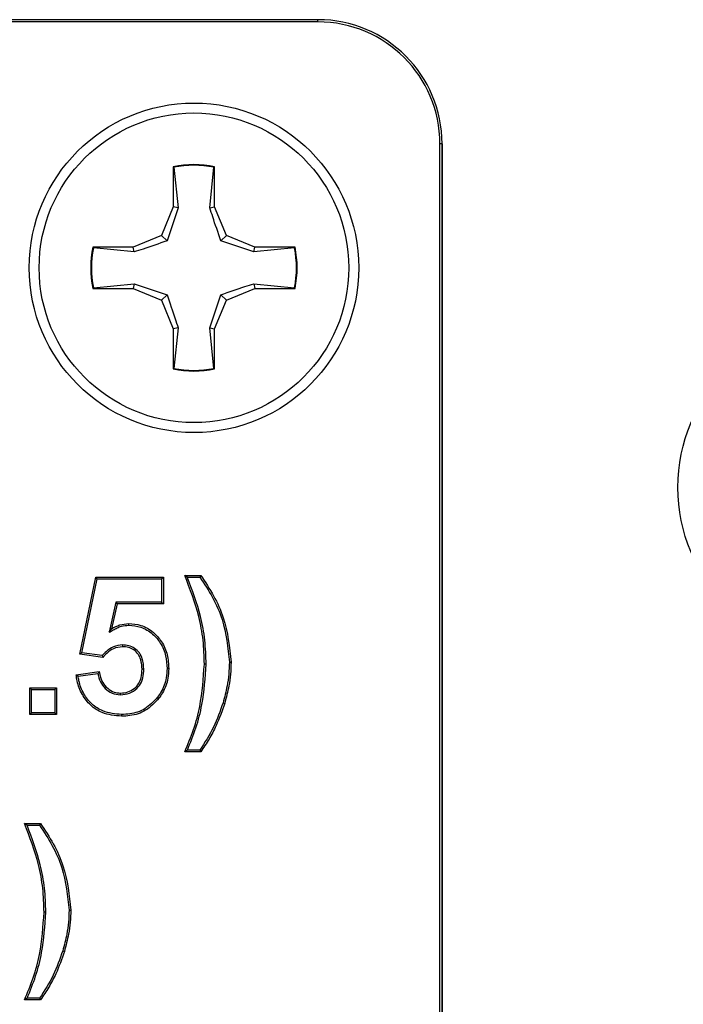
# Model space of a CAD drawing. Header units: inches. Extents: x 0.3 to 33.8, y 0.2 to 21.7.
# Tile 19 of 192: x 12.5065 to 12.5734, y 6.4587 to 6.5579. Entities that reach past the tile are written whole.
import ezdxf

# ---------------------------------------------------------------- set-up
doc = ezdxf.new("R2010")
doc.units = ezdxf.units.IN
doc.header["$MEASUREMENT"] = 0

msp = doc.modelspace()

# ---------------------------------------------------------------- linework, layer by layer
at = {"color": 7, "linetype": 'Continuous', "lineweight": 25}
for p, q in [((12.53656499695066, 6.557917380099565), (12.23656499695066, 6.557917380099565)), ((12.53656499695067, 6.557917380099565), (12.23656499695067, 6.557917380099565)), ((12.53656499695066, 6.557699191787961), (12.53656499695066, 6.557917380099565)), ((12.53656499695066, 6.557699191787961), (12.23656499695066, 6.557699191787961)), ((12.54884680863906, 6.320417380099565), (12.54884680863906, 6.545417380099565)), ((12.54906499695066, 6.545417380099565), (12.54884680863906, 6.545417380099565)), ((12.54906499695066, 6.320417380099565), (12.54906499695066, 6.545417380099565)), ((12.54906499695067, 6.545417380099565), (12.54906499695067, 6.320417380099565)), ((12.52198499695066, 6.543107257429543), (12.52198499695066, 6.539052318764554)), ((12.5220528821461, 6.543051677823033), (12.52198499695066, 6.543107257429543)), ((12.5220528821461, 6.543051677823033), (12.52246389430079, 6.538957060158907)), ((12.52566609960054, 6.538957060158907), (12.52607711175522, 6.543051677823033)), ((12.52607711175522, 6.543051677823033), (12.52614499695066, 6.543107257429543)), ((12.52614499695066, 6.539052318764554), (12.52614499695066, 6.543107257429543)), ((12.52198499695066, 6.539052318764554), (12.52079733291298, 6.536185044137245)), ((12.52246389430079, 6.538957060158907), (12.52134933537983, 6.535633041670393)), ((12.52246389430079, 6.538957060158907), (12.52198499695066, 6.539052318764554)), ((12.52566609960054, 6.538957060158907), (12.52614499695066, 6.539052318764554)), ((12.52733266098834, 6.536185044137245), (12.52614499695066, 6.539052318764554)), ((12.52079733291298, 6.536185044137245), (12.51793005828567, 6.534997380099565)), ((12.52134933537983, 6.535633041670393), (12.52079733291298, 6.536185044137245)), ((12.52678065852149, 6.535633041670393), (12.52733266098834, 6.536185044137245)), ((12.53019993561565, 6.534997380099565), (12.52733266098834, 6.536185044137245)), ((12.5139306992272, 6.534929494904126), (12.51387511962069, 6.534997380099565)), ((12.51793005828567, 6.534997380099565), (12.51387511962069, 6.534997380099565)), ((12.51802531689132, 6.534518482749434), (12.5139306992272, 6.534929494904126)), ((12.51802531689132, 6.534518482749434), (12.51793005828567, 6.534997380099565)), ((12.53010467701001, 6.534518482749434), (12.52678065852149, 6.535633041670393)), ((12.53010467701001, 6.534518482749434), (12.53019993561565, 6.534997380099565)), ((12.53419929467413, 6.534929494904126), (12.53010467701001, 6.534518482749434)), ((12.53425487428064, 6.534997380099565), (12.53019993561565, 6.534997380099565)), ((12.53419929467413, 6.534929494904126), (12.53425487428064, 6.534997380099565)), ((12.5139306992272, 6.530905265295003), (12.51802531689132, 6.531316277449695)), ((12.51802531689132, 6.531316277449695), (12.51793005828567, 6.530837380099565)), ((12.51802531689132, 6.531316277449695), (12.52134933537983, 6.530201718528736)), ((12.53010467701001, 6.531316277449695), (12.53419929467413, 6.530905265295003)), ((12.53010467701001, 6.531316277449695), (12.53019993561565, 6.530837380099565)), ((12.5139306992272, 6.530905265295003), (12.51387511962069, 6.530837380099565)), ((12.51387511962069, 6.530837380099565), (12.51793005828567, 6.530837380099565)), ((12.51793005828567, 6.530837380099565), (12.52079733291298, 6.529649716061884)), ((12.52134933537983, 6.530201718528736), (12.52079733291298, 6.529649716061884)), ((12.52566609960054, 6.526877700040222), (12.52678065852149, 6.530201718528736)), ((12.52678065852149, 6.530201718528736), (12.52733266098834, 6.529649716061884)), ((12.52733266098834, 6.529649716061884), (12.53019993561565, 6.530837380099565)), ((12.53019993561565, 6.530837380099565), (12.53425487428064, 6.530837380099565)), ((12.53419929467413, 6.530905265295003), (12.53425487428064, 6.530837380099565)), ((12.52079733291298, 6.529649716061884), (12.52198499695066, 6.526782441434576)), ((12.52614499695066, 6.526782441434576), (12.52733266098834, 6.529649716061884)), ((12.52246389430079, 6.526877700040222), (12.52198499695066, 6.526782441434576)), ((12.52198499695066, 6.526782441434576), (12.52198499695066, 6.522727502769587)), ((12.52246389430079, 6.526877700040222), (12.5220528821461, 6.522783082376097)), ((12.52607711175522, 6.522783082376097), (12.52566609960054, 6.526877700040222)), ((12.52566609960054, 6.526877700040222), (12.52614499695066, 6.526782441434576)), ((12.52614499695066, 6.522727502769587), (12.52614499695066, 6.526782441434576)), ((12.5220528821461, 6.522783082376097), (12.52198499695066, 6.522727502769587)), ((12.52607711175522, 6.522783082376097), (12.52614499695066, 6.522727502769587)), ((12.51254961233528, 6.493991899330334), (12.51416499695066, 6.501737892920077)), ((12.51275904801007, 6.494139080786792), (12.51430724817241, 6.501562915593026)), ((12.51430724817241, 6.501562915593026), (12.51416499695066, 6.501737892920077)), ((12.51416499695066, 6.501737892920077), (12.52098550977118, 6.501737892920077)), ((12.51430724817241, 6.501562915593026), (12.52081053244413, 6.501562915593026)), ((12.52081053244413, 6.501562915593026), (12.52098550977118, 6.501737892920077)), ((12.52081053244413, 6.501562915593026), (12.52081053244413, 6.499220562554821)), ((12.52098550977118, 6.501737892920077), (12.52098550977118, 6.49904558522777)), ((12.52313935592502, 6.501917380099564), (12.52475474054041, 6.501917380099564)), ((12.52339755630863, 6.50174240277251), (12.52466465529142, 6.501742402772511)), ((12.51618097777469, 6.499220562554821), (12.51551586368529, 6.496197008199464)), ((12.52081053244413, 6.499220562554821), (12.51618097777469, 6.499220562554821)), ((12.51618097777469, 6.499220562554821), (12.51632164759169, 6.49904558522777)), ((12.52081053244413, 6.499220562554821), (12.52098550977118, 6.49904558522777)), ((12.51632164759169, 6.49904558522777), (12.51577196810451, 6.496546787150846)), ((12.52098550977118, 6.49904558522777), (12.51632164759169, 6.49904558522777)), ((12.51551586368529, 6.496197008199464), (12.51577196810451, 6.496546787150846)), ((12.51750118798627, 6.496896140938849), (12.51749953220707, 6.49707122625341)), ((12.51685849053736, 6.494912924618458), (12.51686010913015, 6.494737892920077)), ((12.51275904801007, 6.494139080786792), (12.51254961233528, 6.493991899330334)), ((12.51489696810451, 6.493660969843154), (12.51254961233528, 6.493991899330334)), ((12.51482626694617, 6.493847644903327), (12.51275904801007, 6.494139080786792)), ((12.51900667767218, 6.492473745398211), (12.51883166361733, 6.492474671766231)), ((12.52134893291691, 6.492533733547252), (12.52152397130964, 6.492533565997)), ((12.52528870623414, 6.492987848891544), (12.52511371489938, 6.492987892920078)), ((12.52763103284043, 6.49318210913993), (12.52780602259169, 6.493181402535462)), ((12.51219063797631, 6.491922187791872), (12.51452397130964, 6.492225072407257)), ((12.51238862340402, 6.491771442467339), (12.51437917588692, 6.492029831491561)), ((12.50769894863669, 6.490434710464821), (12.50752397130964, 6.490609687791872)), ((12.50752397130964, 6.490609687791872), (12.51021627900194, 6.490609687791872)), ((12.50752397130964, 6.487917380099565), (12.50752397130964, 6.490609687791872)), ((12.50769894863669, 6.490434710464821), (12.51004130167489, 6.490434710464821)), ((12.50769894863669, 6.488092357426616), (12.50769894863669, 6.490434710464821)), ((12.51004130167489, 6.490434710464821), (12.51021627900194, 6.490609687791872)), ((12.51004130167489, 6.490434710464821), (12.51004130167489, 6.488092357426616)), ((12.51021627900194, 6.490609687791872), (12.51021627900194, 6.487917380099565)), ((12.51665790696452, 6.48989616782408), (12.51666099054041, 6.490071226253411)), ((12.52039186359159, 6.489644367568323), (12.5205311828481, 6.489538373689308)), ((12.52699611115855, 6.489089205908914), (12.52716379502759, 6.489039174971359)), ((12.50769894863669, 6.488092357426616), (12.50752397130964, 6.487917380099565)), ((12.51021627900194, 6.487917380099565), (12.50752397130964, 6.487917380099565)), ((12.51004130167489, 6.488092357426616), (12.50769894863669, 6.488092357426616)), ((12.51004130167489, 6.488092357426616), (12.51021627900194, 6.487917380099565)), ((12.51677245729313, 6.487912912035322), (12.51677317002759, 6.487737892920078)), ((12.52466212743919, 6.484323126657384), (12.52340172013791, 6.484323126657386)), ((12.52475474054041, 6.484148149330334), (12.52313935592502, 6.484148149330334)), ((12.50698550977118, 6.476917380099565), (12.50860089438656, 6.476917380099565)), ((12.50724371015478, 6.476742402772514), (12.50851080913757, 6.476742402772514)), ((12.5091348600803, 6.467987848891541), (12.50895986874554, 6.467987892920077)), ((12.51147718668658, 6.468182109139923), (12.51165217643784, 6.468181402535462)), ((12.5108422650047, 6.464089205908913), (12.51100994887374, 6.46403917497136)), ((12.50860089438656, 6.459148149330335), (12.50698550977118, 6.459148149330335)), ((12.50850828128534, 6.459323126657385), (12.50724787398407, 6.459323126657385))]:
    msp.add_line(p, q, dxfattribs=at)
at = {"color": 7, "linetype": 'Continuous', "lineweight": 25, "flags": 128}
for points in [[(12.52339755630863, 6.50174240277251), (12.52326852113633, 6.501829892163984), (12.52313935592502, 6.501917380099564)], [(12.52466465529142, 6.501742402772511), (12.52470972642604, 6.501829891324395), (12.52475474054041, 6.501917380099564)], [(12.52340172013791, 6.484323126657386), (12.5232705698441, 6.484235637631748), (12.52313935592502, 6.484148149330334)], [(12.52466212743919, 6.484323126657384), (12.52470846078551, 6.48423563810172), (12.52475474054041, 6.484148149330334)], [(12.50724371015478, 6.476742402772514), (12.50711467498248, 6.476829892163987), (12.50698550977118, 6.476917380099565)], [(12.50851080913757, 6.476742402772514), (12.50855588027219, 6.476829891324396), (12.50860089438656, 6.476917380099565)], [(12.50724787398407, 6.459323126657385), (12.50711672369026, 6.459235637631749), (12.50698550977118, 6.459148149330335)], [(12.50850828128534, 6.459323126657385), (12.50855461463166, 6.45923563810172), (12.50860089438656, 6.459148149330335)]]:
    msp.add_lwpolyline(points, dxfattribs=at)
at = {"color": 7, "linetype": 'Continuous', "lineweight": 25}
for centre, radius in [((12.52406499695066, 6.532917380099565), 0.0165999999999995), ((12.52406499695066, 6.532917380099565), 0.01560000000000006), ((12.5894348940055, 6.510787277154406), 0.0165999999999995)]:
    msp.add_circle(centre, radius, dxfattribs=at)
for centre, radius, start, end in [((12.53656499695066, 6.545417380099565), 0.01250000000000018, 0, 90), ((12.53656499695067, 6.545417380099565), 0.01250000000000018, 0, 90), ((12.53656499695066, 6.545417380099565), 0.01228181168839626, 0, 90), ((12.52406499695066, 6.532917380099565), 0.01040000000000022, 78.46304096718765, 101.5369590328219), ((12.52406499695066, 6.532917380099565), 0.01033211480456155, 78.77024530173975, 101.2297546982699), ((12.52406499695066, 6.532917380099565), 0.01040000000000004, 168.4630409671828, 191.5369590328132), ((12.52406499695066, 6.532917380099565), 0.01033211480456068, 168.7702453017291, 191.2297546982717), ((12.52406499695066, 6.532917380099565), 0.01033211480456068, 348.7702453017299, 11.22975469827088), ((12.52406499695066, 6.532917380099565), 0.01040000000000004, 348.4630409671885, 11.53695903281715), ((12.52406499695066, 6.532917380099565), 0.01040000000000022, 258.4630409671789, 281.5369590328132), ((12.52406499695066, 6.532917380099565), 0.01033211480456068, 258.7702453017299, 281.229754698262)]:
    msp.add_arc(centre, radius, start, end, dxfattribs=at)
for points, knots in [([(12.52678065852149, 6.535633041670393), (12.52649302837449, 6.536461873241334), (12.52608535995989, 6.537636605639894), (12.52576146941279, 6.538656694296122), (12.52566609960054, 6.538957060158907)], [0, 0, 0, 0, 0.705549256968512, 1, 1, 1, 1]), ([(12.52134933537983, 6.535633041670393), (12.52052050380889, 6.535345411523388), (12.51934577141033, 6.534937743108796), (12.5183256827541, 6.534613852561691), (12.51802531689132, 6.534518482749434)], [0, 0, 0, 0, 0.705549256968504, 1, 1, 1, 1]), ([(12.52678065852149, 6.530201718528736), (12.52760949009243, 6.530489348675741), (12.52878422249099, 6.530897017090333), (12.52980431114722, 6.531220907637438), (12.53010467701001, 6.531316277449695)], [0, 0, 0, 0, 0.7055492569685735, 1, 1, 1, 1]), ([(12.52134933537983, 6.530201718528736), (12.52163696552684, 6.529372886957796), (12.52204463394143, 6.528198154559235), (12.52236852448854, 6.527178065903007), (12.52246389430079, 6.526877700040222)], [0, 0, 0, 0, 0.7055492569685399, 1, 1, 1, 1]), ([(12.52511371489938, 6.492987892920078), (12.52509014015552, 6.493792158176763), (12.52504296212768, 6.495401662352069), (12.52447885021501, 6.498433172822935), (12.52366438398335, 6.500551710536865), (12.52313935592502, 6.501917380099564)], [0, 0, 0, 0, 0.26196097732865, 0.5242390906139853, 1, 1, 1, 1]), ([(12.52528870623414, 6.492987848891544), (12.52526520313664, 6.493792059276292), (12.52521816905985, 6.495401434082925), (12.5246729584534, 6.498371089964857), (12.52389258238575, 6.500433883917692), (12.52339755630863, 6.50174240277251)], [0, 0, 0, 0, 0.2675193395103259, 0.5353560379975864, 1, 1, 1, 1]), ([(12.52466465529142, 6.501742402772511), (12.52510817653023, 6.501070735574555), (12.52599562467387, 6.499726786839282), (12.52725123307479, 6.49690091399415), (12.52748237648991, 6.494637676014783), (12.52763103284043, 6.49318210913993)], [0, 0, 0, 0, 0.2628299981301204, 0.5259003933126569, 1, 1, 1, 1]), ([(12.52475474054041, 6.501917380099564), (12.52520157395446, 6.501248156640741), (12.52609573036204, 6.499908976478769), (12.52740055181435, 6.497033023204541), (12.52764580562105, 6.494703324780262), (12.52780602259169, 6.493181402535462)], [0, 0, 0, 0, 0.2572513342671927, 0.5147845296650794, 1, 1, 1, 1]), ([(12.51551586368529, 6.496197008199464), (12.51564826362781, 6.4962739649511), (12.51591315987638, 6.496427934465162), (12.51631569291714, 6.496651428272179), (12.51684441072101, 6.496843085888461), (12.5172497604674, 6.49687583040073), (12.51750118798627, 6.496896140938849)], [0, 0, 0, 0, 0.2154249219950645, 0.4310066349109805, 0.6470687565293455, 1, 1, 1, 1]), ([(12.51577196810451, 6.496546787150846), (12.51590483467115, 6.496623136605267), (12.51617090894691, 6.496776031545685), (12.51674063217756, 6.497002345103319), (12.51719710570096, 6.497043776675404), (12.51749953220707, 6.49707122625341)], [0, 0, 0, 0, 0.2518373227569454, 0.5043212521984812, 1, 1, 1, 1]), ([(12.51749953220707, 6.49707122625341), (12.51790674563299, 6.497038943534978), (12.51880442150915, 6.496967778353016), (12.51996745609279, 6.496270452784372), (12.52089078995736, 6.495224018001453), (12.52144432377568, 6.49394401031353), (12.52149783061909, 6.492996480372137), (12.52152397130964, 6.492533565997)], [0, 0, 0, 0, 0.1797584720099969, 0.3962660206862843, 0.580482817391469, 0.795045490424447, 1, 1, 1, 1]), ([(12.51750118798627, 6.496896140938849), (12.51790920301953, 6.496862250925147), (12.51878140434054, 6.496789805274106), (12.51989381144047, 6.496097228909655), (12.52076534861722, 6.495090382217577), (12.5212765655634, 6.493865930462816), (12.52132537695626, 6.492967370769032), (12.52134893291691, 6.492533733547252)], [0, 0, 0, 0, 0.1875883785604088, 0.4010019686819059, 0.5850437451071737, 0.7997456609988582, 0.9999999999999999, 0.9999999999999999, 0.9999999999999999, 0.9999999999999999]), ([(12.51685849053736, 6.494912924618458), (12.51654932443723, 6.494875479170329), (12.51595519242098, 6.494803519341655), (12.51528173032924, 6.494347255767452), (12.51495867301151, 6.493992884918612), (12.51482626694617, 6.493847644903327)], [0, 0, 0, 0, 0.3903420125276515, 0.75012974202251, 1, 1, 1, 1]), ([(12.51686010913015, 6.494737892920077), (12.51654967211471, 6.494697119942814), (12.51597615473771, 6.494621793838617), (12.51533251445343, 6.494157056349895), (12.51502868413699, 6.493810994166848), (12.51489696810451, 6.493660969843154)], [0, 0, 0, 0, 0.4006423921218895, 0.7401674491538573, 1, 1, 1, 1]), ([(12.51900667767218, 6.492473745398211), (12.51898552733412, 6.492831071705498), (12.51895124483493, 6.493410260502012), (12.51859426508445, 6.4941432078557), (12.51810210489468, 6.494595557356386), (12.51750021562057, 6.494873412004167), (12.51707128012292, 6.494899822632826), (12.51685849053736, 6.494912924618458)], [0, 0, 0, 0, 0.2899092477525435, 0.469912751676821, 0.6509418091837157, 0.82683655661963, 1, 1, 1, 1]), ([(12.51883166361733, 6.492474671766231), (12.51881377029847, 6.49279722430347), (12.51878449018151, 6.49332504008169), (12.51847519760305, 6.494005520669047), (12.518030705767, 6.494428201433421), (12.51747323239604, 6.494699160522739), (12.5170700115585, 6.494724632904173), (12.51686010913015, 6.494737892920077)], [0, 0, 0, 0, 0.2834184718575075, 0.4637779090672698, 0.6457090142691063, 0.8155687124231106, 1, 1, 1, 1]), ([(12.51482626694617, 6.493847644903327), (12.51483799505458, 6.493816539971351), (12.51486145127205, 6.493754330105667), (12.51488512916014, 6.493692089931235), (12.51489696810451, 6.493660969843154)], [0, 0, 0, 0, 0.4999999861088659, 1, 1, 1, 1]), ([(12.51665790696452, 6.48989616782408), (12.51696771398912, 6.489924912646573), (12.51757778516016, 6.489981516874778), (12.51832912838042, 6.490473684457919), (12.51882801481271, 6.491184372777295), (12.51898924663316, 6.491883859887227), (12.51900233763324, 6.49232687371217), (12.51900667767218, 6.492473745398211)], [0, 0, 0, 0, 0.2352466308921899, 0.463247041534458, 0.6605279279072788, 0.887455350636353, 1, 1, 1, 1]), ([(12.51666099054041, 6.490071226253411), (12.51691469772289, 6.49009123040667), (12.51740726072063, 6.490130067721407), (12.51805910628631, 6.490494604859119), (12.51852883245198, 6.491014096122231), (12.51879282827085, 6.491706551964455), (12.51881762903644, 6.492197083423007), (12.51883166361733, 6.492474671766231)], [0, 0, 0, 0, 0.2072410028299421, 0.4023506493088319, 0.597762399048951, 0.7723765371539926, 1, 1, 1, 1]), ([(12.52134893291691, 6.492533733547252), (12.5213330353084, 6.492221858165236), (12.52129122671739, 6.491401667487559), (12.52092219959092, 6.490406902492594), (12.52051197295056, 6.489817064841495), (12.52039186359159, 6.489644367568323)], [0, 0, 0, 0, 0.3026051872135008, 0.795811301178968, 1, 1, 1, 1]), ([(12.52152397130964, 6.492533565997), (12.52150729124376, 6.49220919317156), (12.52146353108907, 6.491358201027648), (12.52107986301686, 6.490327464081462), (12.52065526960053, 6.489716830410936), (12.5205311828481, 6.489538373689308)], [0, 0, 0, 0, 0.3035929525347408, 0.7964761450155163, 1, 1, 1, 1]), ([(12.52313935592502, 6.484148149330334), (12.52344954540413, 6.48488953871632), (12.5240706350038, 6.486374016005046), (12.52486523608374, 6.489321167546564), (12.52501676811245, 6.491557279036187), (12.52511371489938, 6.492987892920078)], [0, 0, 0, 0, 0.2643808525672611, 0.529367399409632, 1, 1, 1, 1]), ([(12.52340172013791, 6.484323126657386), (12.52370757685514, 6.485066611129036), (12.52431988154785, 6.486555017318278), (12.5250563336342, 6.489450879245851), (12.5251989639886, 6.491621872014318), (12.52528870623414, 6.492987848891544)], [0, 0, 0, 0, 0.2701209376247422, 0.5407640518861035, 1, 1, 1, 1]), ([(12.52763103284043, 6.49318210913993), (12.5276189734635, 6.49278030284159), (12.52759484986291, 6.491976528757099), (12.52739355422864, 6.490602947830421), (12.52714377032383, 6.489651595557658), (12.52699611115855, 6.489089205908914)], [0, 0, 0, 0, 0.2901196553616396, 0.5803559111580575, 1, 1, 1, 1]), ([(12.52780602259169, 6.493181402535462), (12.52779411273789, 6.492779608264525), (12.52777028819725, 6.491975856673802), (12.52756923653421, 6.490585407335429), (12.52731551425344, 6.489617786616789), (12.52716379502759, 6.489039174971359)], [0, 0, 0, 0, 0.286663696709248, 0.5734437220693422, 1, 1, 1, 1]), ([(12.51238862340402, 6.491771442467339), (12.5123555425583, 6.491796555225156), (12.51228938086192, 6.491846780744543), (12.51222355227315, 6.491897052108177), (12.51219063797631, 6.491922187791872)], [0, 0, 0, 0, 0.4999999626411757, 0.9999999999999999, 0.9999999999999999, 0.9999999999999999, 0.9999999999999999]), ([(12.51677317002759, 6.487737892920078), (12.5160976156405, 6.487798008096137), (12.51496049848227, 6.487899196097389), (12.51360768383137, 6.488796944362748), (12.51273735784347, 6.489913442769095), (12.5123258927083, 6.49101660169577), (12.51222221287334, 6.49171078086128), (12.51219063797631, 6.491922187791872)], [0, 0, 0, 0, 0.2925743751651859, 0.4924715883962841, 0.6919788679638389, 0.9061945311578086, 1, 1, 1, 1]), ([(12.51677245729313, 6.487912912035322), (12.51612357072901, 6.487969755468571), (12.51503232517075, 6.488065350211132), (12.51373279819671, 6.488923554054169), (12.51289716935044, 6.489992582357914), (12.51251783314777, 6.49100238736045), (12.51241446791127, 6.491617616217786), (12.51238862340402, 6.491771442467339)], [0, 0, 0, 0, 0.2997070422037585, 0.5040233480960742, 0.707928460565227, 0.9269730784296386, 1, 1, 1, 1]), ([(12.51437917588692, 6.492029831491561), (12.51439958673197, 6.492057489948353), (12.5144475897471, 6.492122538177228), (12.51449609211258, 6.492187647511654), (12.51452397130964, 6.492225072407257)], [0, 0, 0, 0, 0.425199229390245, 1, 1, 1, 1]), ([(12.51437917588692, 6.492029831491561), (12.5144465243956, 6.491746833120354), (12.51457862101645, 6.491191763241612), (12.51509531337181, 6.490504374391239), (12.51579977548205, 6.489995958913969), (12.51636870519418, 6.48992979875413), (12.51665790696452, 6.48989616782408)], [0, 0, 0, 0, 0.2551133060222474, 0.5003764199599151, 0.7460283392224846, 1, 1, 1, 1]), ([(12.51452397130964, 6.492225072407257), (12.51460719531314, 6.491840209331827), (12.51474464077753, 6.491204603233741), (12.51534467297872, 6.490519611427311), (12.5159757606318, 6.490133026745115), (12.51644525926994, 6.490090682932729), (12.51666099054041, 6.490071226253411)], [0, 0, 0, 0, 0.3496801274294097, 0.5775010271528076, 0.8058647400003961, 1, 1, 1, 1]), ([(12.52039186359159, 6.489644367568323), (12.51999700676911, 6.489219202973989), (12.51923297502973, 6.488396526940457), (12.51785853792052, 6.487955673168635), (12.51704856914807, 6.487923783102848), (12.51677245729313, 6.487912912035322)], [0, 0, 0, 0, 0.4134757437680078, 0.8000585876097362, 1, 1, 1, 1]), ([(12.5205311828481, 6.489538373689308), (12.52011568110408, 6.489092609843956), (12.51931610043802, 6.488234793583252), (12.51788772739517, 6.487781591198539), (12.51705335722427, 6.487748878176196), (12.51677317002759, 6.487737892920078)], [0, 0, 0, 0, 0.4181083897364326, 0.8045968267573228, 1, 1, 1, 1]), ([(12.52699611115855, 6.489089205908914), (12.52670617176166, 6.488258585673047), (12.52611906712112, 6.486576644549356), (12.52515174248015, 6.485080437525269), (12.52466212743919, 6.484323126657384)], [0, 0, 0, 0, 0.4938462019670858, 1, 1, 1, 1]), ([(12.52716379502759, 6.489039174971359), (12.5268990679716, 6.488277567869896), (12.52646728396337, 6.487035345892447), (12.5255994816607, 6.485424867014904), (12.5250369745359, 6.484574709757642), (12.52475474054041, 6.484148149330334)], [0, 0, 0, 0, 0.4412046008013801, 0.7196283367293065, 1, 1, 1, 1]), ([(12.50895986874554, 6.467987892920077), (12.50893629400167, 6.468792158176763), (12.50888911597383, 6.470401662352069), (12.50832500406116, 6.473433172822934), (12.5075105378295, 6.475551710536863), (12.50698550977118, 6.476917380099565)], [0, 0, 0, 0, 0.2619609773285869, 0.5242390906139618, 1, 1, 1, 1]), ([(12.5091348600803, 6.467987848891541), (12.5091113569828, 6.468792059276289), (12.509064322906, 6.470401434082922), (12.50851911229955, 6.473371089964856), (12.5077387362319, 6.475433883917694), (12.50724371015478, 6.476742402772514)], [0, 0, 0, 0, 0.2675193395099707, 0.5353560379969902, 1, 1, 1, 1]), ([(12.50851080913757, 6.476742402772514), (12.50895433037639, 6.47607073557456), (12.50984177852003, 6.474726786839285), (12.51109738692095, 6.471900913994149), (12.51132853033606, 6.46963767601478), (12.51147718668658, 6.468182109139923)], [0, 0, 0, 0, 0.2628299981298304, 0.5259003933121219, 1, 1, 1, 1]), ([(12.50860089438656, 6.476917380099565), (12.50904772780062, 6.476248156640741), (12.50994188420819, 6.474908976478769), (12.5112467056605, 6.472033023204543), (12.5114919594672, 6.469703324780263), (12.51165217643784, 6.468181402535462)], [0, 0, 0, 0, 0.2572513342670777, 0.5147845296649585, 1, 1, 1, 1]), ([(12.50698550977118, 6.459148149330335), (12.50729569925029, 6.459889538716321), (12.50791678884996, 6.461374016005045), (12.5087113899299, 6.464321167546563), (12.50886292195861, 6.466557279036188), (12.50895986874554, 6.467987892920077)], [0, 0, 0, 0, 0.2643808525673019, 0.529367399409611, 1, 1, 1, 1]), ([(12.50724787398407, 6.459323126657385), (12.5075537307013, 6.460066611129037), (12.50816603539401, 6.461555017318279), (12.50890248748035, 6.464450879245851), (12.50904511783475, 6.466621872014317), (12.5091348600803, 6.467987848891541)], [0, 0, 0, 0, 0.2701209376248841, 0.540764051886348, 0.9999999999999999, 0.9999999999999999, 0.9999999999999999, 0.9999999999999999]), ([(12.51147718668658, 6.468182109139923), (12.51146512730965, 6.467780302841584), (12.51144100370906, 6.466976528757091), (12.51123970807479, 6.465602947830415), (12.51098992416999, 6.464651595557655), (12.5108422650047, 6.464089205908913)], [0, 0, 0, 0, 0.2901196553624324, 0.580355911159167, 1, 1, 1, 1]), ([(12.51165217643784, 6.468181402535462), (12.51164026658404, 6.467779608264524), (12.5116164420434, 6.466975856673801), (12.51141539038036, 6.465585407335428), (12.5111616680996, 6.464617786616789), (12.51100994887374, 6.46403917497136)], [0, 0, 0, 0, 0.2866636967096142, 0.5734437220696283, 1, 1, 1, 1]), ([(12.5108422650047, 6.464089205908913), (12.51055232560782, 6.463258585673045), (12.50996522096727, 6.461576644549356), (12.5089978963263, 6.46008043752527), (12.50850828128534, 6.459323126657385)], [0, 0, 0, 0, 0.4938462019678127, 1, 1, 1, 1]), ([(12.51100994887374, 6.46403917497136), (12.51074522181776, 6.463277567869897), (12.51031343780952, 6.462035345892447), (12.50944563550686, 6.460424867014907), (12.50888312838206, 6.459574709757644), (12.50860089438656, 6.459148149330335)], [0, 0, 0, 0, 0.4412046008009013, 0.7196283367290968, 1, 1, 1, 1])]:
    msp.add_open_spline(points, degree=3, knots=knots, dxfattribs=at)

doc.saveas('drawing.dxf')
